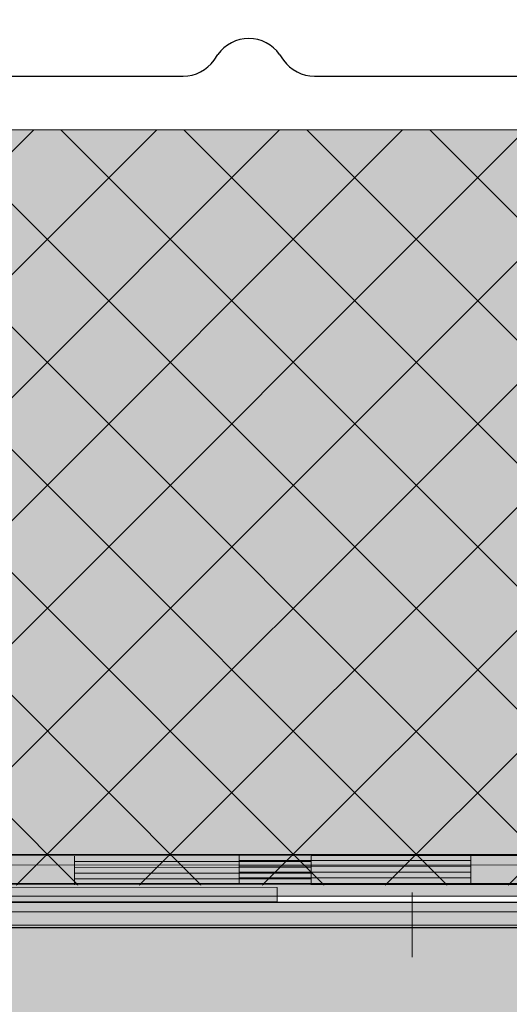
# Model space of a CAD drawing. Header units: metres. Extents: x 1316.5 to 1415.3, y -94.1 to -52.
# Tile 88 of 256: x 1342.8971 to 1342.9816, y -55.3499 to -55.1801. Entities that reach past the tile are written whole.
import ezdxf

# ---------------------------------------------------------------- set-up
doc = ezdxf.new("R2010")
doc.units = ezdxf.units.M
for name, pattern in [('AUSGEZOGEN', [0]), ('STRICHLINIE_S4', [0.008, 0.006, -0.002]), ('STRICHPUNKT2_S5', [0.1, 0.07, -0.01, 0.01, -0.01])]:
    doc.linetypes.add(name, pattern=pattern)
for name, color, linetype, lineweight in [('XR$11$Design', 4, 'AUSGEZOGEN', 13), ('XR$11$V25', 4, 'AUSGEZOGEN', 13), ('XR$11$V35', 3, 'AUSGEZOGEN', 13), ('XR$11$V5', 7, 'AUSGEZOGEN', 13), ('XR$12$DETAIL', 7, 'AUSGEZOGEN', 25), ('XR$13$Muster', 4, 'AUSGEZOGEN', 13), ('XR$13$STANDARD_1', 7, 'AUSGEZOGEN', 25), ('XR$9$Allgemein', 4, 'AUSGEZOGEN', 13), ('XR$9$Dach', 3, 'AUSGEZOGEN', 18), ('XR$9$Design', 4, 'AUSGEZOGEN', 13), ('XR$9$Möblierung', 4, 'AUSGEZOGEN', 13), ('XR$9$V5', 7, 'AUSGEZOGEN', 13)]:
    doc.layers.add(name, color=color, linetype=linetype, lineweight=lineweight)

# ---------------------------------------------------------------- blocks, each defined once
blk = doc.blocks.new('COMPLEXOBJECT_119')
at = {"transparency": 33554687}
for p, q in [((1342.93062, -55.18706), (1342.93129, -55.1861)), ((1342.94194, -55.1861), (1342.94261, -55.18706)), ((1342.84338, -55.18983), (1342.9253, -55.18983)), ((1342.94794, -55.18983), (1343.0273, -55.18983))]:
    blk.add_line(p, q, dxfattribs=at)
for centre, start, end in [((1342.93662, -55.18983), 35, 145), ((1342.9253, -55.18333), 270, 325), ((1342.94794, -55.18333), 215, 270)]:
    blk.add_arc(centre, 0.0065, start, end, dxfattribs=at)
blk = doc.blocks.new('MUSTERELEMENT_61')
at = {"layer": 'XR$9$Design', "color": 4, "linetype": 'AUSGEZOGEN', "lineweight": 13, "transparency": 33554687}
for p, q in [((1342.94738, -55.32427), (1342.86576, -55.32432)), ((1342.90657, -55.32429), (1342.90657, -55.32929)), ((1343.02899, -55.32421), (1342.94738, -55.32427)), ((1342.94738, -55.32427), (1342.94738, -55.32927)), ((1342.94738, -55.32427), (1342.94738, -55.32927)), ((1342.94738, -55.32527), (1342.90657, -55.32529)), ((1342.94738, -55.32627), (1342.90657, -55.32629)), ((1342.94738, -55.32727), (1342.90657, -55.32729)), ((1342.94738, -55.32927), (1342.86577, -55.32932)), ((1342.94738, -55.32827), (1342.90657, -55.32829)), ((1343.02899, -55.32921), (1342.94738, -55.32927))]:
    blk.add_line(p, q, dxfattribs=at)
blk = doc.blocks.new('MUSTERELEMENT_84')
at = {"layer": 'XR$11$Design', "color": 4, "linetype": 'AUSGEZOGEN', "lineweight": 13, "transparency": 33554687}
for p, q in [((1342.855, -55.32409), (1342.93496, -55.32409)), ((1342.93496, -55.32409), (1343.01492, -55.32409)), ((1342.93496, -55.32409), (1342.93496, -55.32909)), ((1342.93496, -55.32409), (1342.93496, -55.32909)), ((1342.97494, -55.32409), (1342.97494, -55.32909)), ((1342.93496, -55.32509), (1342.97494, -55.32509)), ((1342.93496, -55.32609), (1342.97494, -55.32609)), ((1342.93496, -55.32709), (1342.97494, -55.32709)), ((1342.855, -55.32909), (1342.93496, -55.32909)), ((1342.93496, -55.32809), (1342.97494, -55.32809)), ((1342.93496, -55.32909), (1343.01492, -55.32909))]:
    blk.add_line(p, q, dxfattribs=at)
blk = doc.blocks.new('COMPLEXOBJECT_181')
at = {"transparency": 33554687}
for p, q in [((1342.93062, -55.18706), (1342.93129, -55.1861)), ((1342.94194, -55.1861), (1342.94261, -55.18706)), ((1342.84338, -55.18983), (1342.9253, -55.18983)), ((1342.94794, -55.18983), (1343.0273, -55.18983))]:
    blk.add_line(p, q, dxfattribs=at)
for centre, start, end in [((1342.93662, -55.18983), 35, 145), ((1342.9253, -55.18333), 270, 325), ((1342.94794, -55.18333), 215, 270)]:
    blk.add_arc(centre, 0.0065, start, end, dxfattribs=at)

msp = doc.modelspace()

# ---------------------------------------------------------------- hatches: boundary and pattern name
at = {"layer": 'XR$13$Muster', "linetype": 'AUSGEZOGEN', "lineweight": 13, "transparency": 33554687}
h = msp.add_hatch(dxfattribs=at)
h.set_pattern_fill('MUSTER', color=52, scale=0.0675, style=0, pattern_type=2)
h.set_pattern_definition([(0, (0.135, 0.135), (0.0675, 0.0675), [0.0675, -0.0675]), (90, (0.135, 0.135), (-0.0675, 0.0675), [0.0675, -0.0675])])
h.paths.add_polyline_path([(1342.77018, -55.33124), (1361.33018, -55.33124), (1361.33015, -55.19908), (1342.77015, -55.19908)], flags=0)
at = {"layer": 'XR$13$STANDARD_1', "linetype": 'AUSGEZOGEN', "lineweight": 13, "transparency": 33554687}
msp.add_hatch(color=253, dxfattribs=at).paths.add_polyline_path([(1342.77018, -55.48866), (1361.32018, -55.48866), (1361.32018, -55.33666), (1342.77018, -55.33666)])
at = {"layer": 'XR$9$Allgemein', "linetype": 'AUSGEZOGEN', "lineweight": 13, "transparency": 33554687}
h = msp.add_hatch(dxfattribs=at)
h.set_pattern_fill('SCHRAFFUR_6', color=4, scale=0.01, style=0, pattern_type=2)
h.set_pattern_definition([(45, (0, 0), (-0.01060660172, 0.01060660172), []), (135, (0, 0), (-0.01060660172, -0.01060660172), [])])
h.paths.add_polyline_path([(1344.25279, -55.19908), (1342.78415, -55.19908), (1342.78415, -55.32938), (1344.25279, -55.32938)], flags=0)
at = {"layer": 'XR$9$Möblierung', "linetype": 'AUSGEZOGEN', "lineweight": 25, "transparency": 33554687}
msp.add_hatch(color=253, dxfattribs=at).paths.add_polyline_path([(1342.77265, -55.32968), (1342.77265, -55.17548), (1342.77015, -55.17548), (1342.77015, -55.33211), (1342.9415, -55.33224), (1342.9415, -55.32974)])
at = {"layer": 'XR$9$Möblierung', "linetype": 'STRICHLINIE_S4', "lineweight": 13, "transparency": 33554687}
msp.add_hatch(color=252, dxfattribs=at).paths.add_polyline_path([(1342.77295, -55.49231), (1344.25279, -55.49231), (1344.25279, -55.33231), (1342.77295, -55.33231)])

# ---------------------------------------------------------------- linework, layer by layer
at = {"layer": 'XR$11$Design', "color": 4, "lineweight": 13, "transparency": 33554687}
for p, q in [((1342.77015, -55.19908), (1361.32177, -55.19908)), ((1342.77018, -55.33124), (1361.33018, -55.33124))]:
    msp.add_line(p, q, dxfattribs=at)
at = {"layer": 'XR$11$Design', "color": 3, "linetype": 'AUSGEZOGEN', "lineweight": 25, "transparency": 33554687}
msp.add_line((1342.77018, -55.33666), (1361.32018, -55.33666), dxfattribs=at)
at = {"layer": 'XR$11$V25', "linetype": 'STRICHLINIE_S4', "transparency": 33554687}
msp.add_line((1342.96483, -55.33062), (1342.96483, -55.34178), dxfattribs=at)
at = {"layer": 'XR$11$V35', "transparency": 33554687}
msp.add_line((1342.78989, -55.33624), (1343.67816, -55.33624), dxfattribs=at)
at = {"layer": 'XR$11$V5', "linetype": 'AUSGEZOGEN', "transparency": 33554687}
msp.add_lwpolyline([(1343.11791, -55.33394), (1342.77118, -55.33394), (1342.77115, -55.1686)], dxfattribs=at)
at = {"layer": 'XR$12$DETAIL', "color": 3, "linetype": 'STRICHPUNKT2_S5', "lineweight": 25, "transparency": 33554687}
msp.add_circle((1342.96216, -55.27094), 0.97536, dxfattribs=at)
at = {"layer": 'XR$9$Dach', "color": 7, "linetype": 'AUSGEZOGEN', "lineweight": 25, "transparency": 33554687}
msp.add_line((1342.77295, -55.33231), (1344.25279, -55.33231), dxfattribs=at)
at = {"layer": 'XR$9$Design', "color": 4, "lineweight": 13, "transparency": 33554687}
for p, q in [((1342.77015, -55.19908), (1344.25279, -55.19908)), ((1344.25306, -55.32502), (1342.784, -55.32601))]:
    msp.add_line(p, q, dxfattribs=at)
at = {"layer": 'XR$9$V5', "color": 7, "transparency": 33554687}
for p, q in [((1342.77265, -55.32968), (1342.9415, -55.32974)), ((1342.9415, -55.32974), (1342.9415, -55.33224)), ((1342.77015, -55.33211), (1342.9415, -55.33224))]:
    msp.add_line(p, q, dxfattribs=at)

# ---------------------------------------------------------------- block references
at = {"transparency": 33554687}
for name in ['COMPLEXOBJECT_119', 'COMPLEXOBJECT_181']:
    msp.add_blockref(name, (0, 0), dxfattribs=at)
at = {"layer": 'XR$11$Design', "color": 4, "linetype": 'AUSGEZOGEN', "lineweight": 13, "transparency": 33554687}
msp.add_blockref('MUSTERELEMENT_84', (0, 0), dxfattribs=at)
at = {"layer": 'XR$9$Design', "color": 4, "linetype": 'AUSGEZOGEN', "lineweight": 13, "transparency": 33554687}
msp.add_blockref('MUSTERELEMENT_61', (0, 0), dxfattribs=at)

doc.saveas('drawing.dxf')
